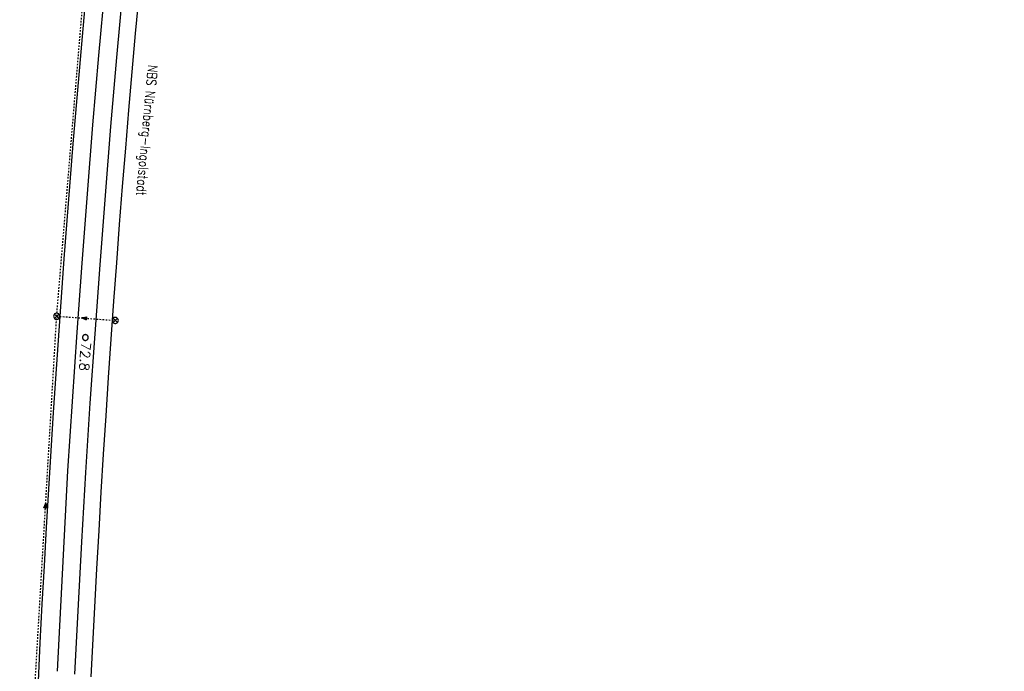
# Model space of a CAD drawing. Extents: x 459406 to 461721, y 413308 to 423218.
# Tile 110 of 256: x 461026 to 461282, y 417025 to 417195. Entities that reach past the tile are written whole.
import ezdxf

# ---------------------------------------------------------------- set-up
doc = ezdxf.new("R2010")
doc.units = 0
doc.header["$LTSCALE"] = 2
doc.header["$MEASUREMENT"] = 0
for name, pattern in [('AUSGEZOGEN', [0]), ('LT00', [0]), ('LT02', [0.4, 0.2, -0.2]), ('STRICHPT-X3', [3, 1.5, -0.75, 0, -0.75])]:
    doc.linetypes.add(name, pattern=pattern)
doc.layers.get('0').update_dxf_attribs({"linetype": 'AUSGEZOGEN'})
for name, color, linetype in [('A-Böschungen', 15, 'CONTINUOUS'), ('ACHSE', 1, 'STRICHPT-X3'), ('FBR', 8, 'CONTINUOUS'), ('LAGEPLAN', 15, 'AUSGEZOGEN'), ('NBS', 7, 'AUSGEZOGEN'), ('NBS-TRASSE', 7, 'CONTINUOUS'), ('RINNE', 200, 'CONTINUOUS')]:
    doc.layers.add(name, color=color, linetype=linetype)
doc.styles.add('ROMANS', font='romans.shx', dxfattribs={"width": 0.8})
doc.styles.get("Standard").update_dxf_attribs({"font": 'TXT.SHX'})

# ---------------------------------------------------------------- blocks, each defined once
blk = doc.blocks.new('SYMB1061')
at = {"linetype": 'LT00'}
blk.add_line((4.9, 0), (-4.9, 0), dxfattribs=at)
for points in [[(-4.9, 0), (0, 15.7), (4.9, 0)], [(-0.1, 15.6), (-4.8, 0), (-4.7, 0), (-0.1, 15.4), (0, 15.5), (-4.6, 0), (-4.4, 0), (0, 15.2), (-4.3, 0.2), (-4.2, 0.2), (0.1, 15), (4.8, 0), (-4.4, 0.1), (-4, 0.2), (0.1, 14.7), (4.5, 0.1), (-3.9, 0.3), (0.1, 14.3), (4.3, 0.3), (-3.6, 0.4), (0.1, 13.9), (4.1, 0.3), (-3.4, 0.5), (0, 13.4), (3.9, 0.5), (-3.2, 0.6), (0.1, 12.9), (3.7, 0.7), (-3, 0.8), (0.1, 12.3), (3.5, 0.8), (-2.7, 0.9), (0.1, 11.8), (3.2, 1), (-2.6, 1.1), (0.1, 11.3), (2.9, 1.2), (-2.2, 1.2), (0.1, 10.8), (2.7, 1.3), (-2, 1.3), (0, 10.2), (2.5, 1.5), (-1.7, 1.5), (-0.1, 9.5), (2.3, 1.6), (-1.5, 1.6), (0, 8.9), (2.1, 1.8), (-1.3, 1.8), (0, 8.3), (1.9, 2), (-1.1, 2), (0, 7.7), (1.6, 2.1), (-1, 2.1), (0, 6.8), (1.4, 2.4), (-0.7, 2.4), (-0.1, 6.3), (1.2, 2.6), (-0.5, 2.6), (0, 5.5), (0.9, 2.8), (-0.4, 2.8), (0, 5), (0.6, 2.9), (-0.2, 3), (0.1, 4.2), (0.5, 3.1), (0, 3.2), (0.1, 3.7), (0.3, 3.4)]]:
    blk.add_lwpolyline(points, dxfattribs=at)
blk = doc.blocks.new('SYMB1626')
at = {"linetype": 'LT00'}
for p, q in [((-2.8, -2.8), (2.8, 2.8)), ((2.8, -2.8), (-2.8, 2.8))]:
    blk.add_line(p, q, dxfattribs=at)
blk.add_lwpolyline([(3.9, 0), (3.8, 1.1), (3.3, 2.1), (2.6, 3), (1.6, 3.6), (0.6, 3.9), (-0.6, 3.9), (-1.6, 3.6), (-2.6, 3), (-3.3, 2.1), (-3.8, 1.1), (-3.9, 0), (-3.8, -1.1), (-3.3, -2.1), (-2.6, -3), (-1.6, -3.6), (-0.6, -3.9), (0.6, -3.9), (1.6, -3.6), (2.6, -3), (3.3, -2.1), (3.8, -1.1), (3.9, 0)], dxfattribs=at)
blk = doc.blocks.new('SYMB0002')
at = {"linetype": 'LT00'}
blk.add_lwpolyline([(19.7, 0), (19.5, 2.5), (19.1, 4.9), (18.3, 7.2), (17.3, 9.5), (15.9, 11.6), (14.3, 13.5), (12.5, 15.2), (10.5, 16.6), (8.4, 17.8), (6.1, 18.7), (3.7, 19.3), (1.2, 19.6), (-1.2, 19.6), (-3.7, 19.3), (-6.1, 18.7), (-8.4, 17.8), (-10.5, 16.6), (-12.5, 15.2), (-14.3, 13.5), (-15.9, 11.6), (-17.3, 9.5), (-18.3, 7.2), (-19.1, 4.9), (-19.5, 2.5), (-19.7, 0), (-19.5, -2.5), (-19.1, -4.9), (-18.3, -7.2), (-17.3, -9.5), (-15.9, -11.6), (-14.3, -13.5), (-12.5, -15.2), (-10.5, -16.6), (-8.4, -17.8), (-6.1, -18.7), (-3.7, -19.3), (-1.2, -19.6), (1.2, -19.6), (3.7, -19.3), (6.1, -18.7), (8.4, -17.8), (10.5, -16.6), (12.5, -15.2), (14.3, -13.5), (15.9, -11.6), (17.3, -9.5), (18.3, -7.2), (19.1, -4.9), (19.5, -2.5), (19.7, 0)], dxfattribs=at)

msp = doc.modelspace()

# ---------------------------------------------------------------- linework, layer by layer
at = {"layer": 'A-Böschungen'}
for points in [[(461047.24, 417246.53), (461046.84, 417242.63), (461045.84, 417232.66), (461044.86, 417222.69), (461043.91, 417212.72), (461042.98, 417202.74), (461042.07, 417192.77), (461041.19, 417182.79), (461040.33, 417172.81), (461039.5, 417162.82), (461038.7, 417152.84), (461037.91, 417142.85), (461037.16, 417132.86), (461036.42, 417122.87), (461035.71, 417112.88), (461035.03, 417102.89), (461034.37, 417092.89), (461033.73, 417082.9), (461033.12, 417072.9), (461032.53, 417062.9), (461031.97, 417052.9), (461031.43, 417042.89), (461030.92, 417032.89), (461030.43, 417022.88)], [(461060.75, 417243.95), (461060.47, 417241.24), (461059.47, 417231.3), (461058.5, 417221.37), (461057.55, 417211.43), (461056.62, 417201.49), (461055.72, 417191.55), (461054.84, 417181.6), (461053.99, 417171.65), (461053.16, 417161.7), (461052.35, 417151.75), (461051.57, 417141.8), (461050.82, 417131.84), (461050.09, 417121.89), (461049.38, 417111.93), (461048.7, 417101.97), (461048.04, 417092.01), (461047.4, 417082.04), (461046.79, 417072.08), (461046.21, 417062.11), (461045.65, 417052.14), (461045.11, 417042.17), (461044.6, 417032.2), (461044.2, 417024)]]:
    msp.add_lwpolyline(points, dxfattribs=at)
at = {"layer": 'ACHSE', "flags": 128}
msp.add_lwpolyline([(461161.88, 420437.76, -0.000001), (461165.78, 420419.42, -0.000002), (461167.09, 420413.31), (461177.49, 420364.41), (461187.91, 420315.5), (461193.11, 420291.05), (461198.32, 420266.6, 0.000013), (461200.55, 420256.1, -0.000008), (461202.78, 420245.61, -0.000126), (461202.84, 420245.34, -0.000011), (461203.52, 420242.15, -0.001203), (461205.52, 420232.59, -0.000771), (461208.59, 420217.67, -0.001324), (461210.77, 420206.86, -0.001044), (461213.46, 420193.14, -0.001041), (461215.82, 420180.84, -0.001046), (461218.13, 420168.58, -0.001043), (461220.38, 420156.31, -0.00104), (461222.59, 420143.98, -0.00104), (461224.74, 420131.65, -0.001043), (461226.84, 420119.35, -0.001046), (461228.88, 420107.04, -0.001042), (461230.89, 420094.68, -0.001044), (461232.83, 420082.32, -0.001045), (461234.73, 420069.98, -0.001048), (461236.57, 420057.6, -0.00105), (461238.36, 420045.24, -0.001042), (461240.1, 420032.88, -0.00104), (461241.79, 420020.48, -0.001038), (461243.43, 420008.07, -0.00104), (461245.01, 419995.69, -0.001048), (461246.55, 419983.28, -0.001048), (461248.03, 419970.87, -0.001045), (461249.46, 419958.47, -0.001042), (461250.84, 419946.03, -0.00104), (461252.16, 419933.58, -0.001043), (461253.44, 419921.16, -0.001047), (461254.66, 419908.73, -0.001046), (461255.83, 419896.28, -0.001044), (461256.95, 419883.83, -0.001044), (461258.01, 419871.37, -0.001042), (461259.03, 419858.92, -0.001041), (461259.99, 419846.45, -0.001045), (461260.9, 419833.96, -0.00105), (461261.76, 419821.51, -0.001044), (461262.56, 419809.09, -0.001035), (461263.31, 419796.56, -0.001039), (461264.02, 419784.01, -0.001052), (461264.67, 419771.6, -0.001051), (461265.26, 419759.2, -0.001036), (461265.81, 419746.63, -0.001035), (461266.31, 419734.06, -0.001048), (461266.74, 419721.64, -0.001053), (461267.13, 419709.21, -0.001043), (461267.47, 419696.65, -0.001038), (461267.78, 419683.02, -0.001246), (461267.99, 419671.66, -0.000845), (461268.2, 419656.35, -0.001335), (461268.29, 419646.66, -0.000076), (461268.34, 419639.67, -0.000344), (461268.35, 419638.12, -0.000008), (461268.39, 419629.89, 0.000017), (461268.44, 419621.66, 0.000001), (461268.5, 419609.16, -0.000009), (461268.57, 419596.66, -0.000011), (461268.64, 419584.16, 0.000013), (461268.7, 419571.66, 0.000007), (461268.77, 419559.16, -0.00001), (461268.84, 419546.66), (461269.1, 419496.66), (461269.37, 419446.66), (461269.63, 419396.66), (461269.9, 419346.67), (461270.16, 419296.67), (461270.43, 419246.67), (461270.69, 419196.67), (461270.96, 419146.67), (461271.22, 419096.67), (461271.49, 419046.67), (461271.75, 418996.67, -0.00001), (461271.82, 418984.17, 0.000007), (461271.88, 418971.67, 0.000013), (461271.95, 418959.17, -0.00001), (461272.02, 418946.67, -0.00001), (461272.08, 418934.17, 0.00001), (461272.15, 418921.67, 0.00001), (461272.21, 418909.17, -0.00001), (461272.28, 418896.67, -0.00001), (461272.35, 418884.17, 0.00001), (461272.41, 418871.67, 0.00001), (461272.48, 418859.17, -0.000008), (461272.55, 418846.67, -0.000012), (461272.61, 418834.17, 0.000001), (461272.68, 418821.67, 0.000028), (461272.72, 418813.34, -0.000014), (461272.77, 418805, -0.000517), (461272.77, 418803.54, -0.00011), (461272.79, 418796.67, -0.00198), (461272.78, 418786.97, -0.001256), (461272.67, 418771.67, -0.001874), (461272.51, 418760.32, -0.00156), (461272.22, 418746.68, -0.001561), (461271.89, 418734.16, -0.001568), (461271.47, 418721.69, -0.001564), (461270.98, 418709.23, -0.001556), (461270.41, 418696.71, -0.001558), (461269.76, 418684.2, -0.001564), (461269.03, 418671.75, -0.001572), (461268.22, 418659.29, -0.001568), (461267.34, 418646.81, -0.001561), (461266.38, 418634.35, -0.001559), (461265.34, 418621.89, -0.001562), (461264.22, 418609.41, -0.001569), (461263.02, 418597, -0.001568), (461261.75, 418584.58, -0.001563), (461260.4, 418572.14, -0.001556), (461258.97, 418559.71, -0.001558), (461257.46, 418547.31, -0.001565), (461255.88, 418534.9, -0.001566), (461254.22, 418522.52, -0.001565), (461252.48, 418510.16, -0.001561), (461250.66, 418497.77, -0.001562), (461248.77, 418485.4, -0.001565), (461246.8, 418473.07, -0.001567), (461244.75, 418460.75, -0.001565), (461242.63, 418448.42, -0.001562), (461240.43, 418436.12, -0.001561), (461238.15, 418423.83, -0.001563), (461235.79, 418411.54, -0.001567), (461233.36, 418399.29, -0.001565), (461230.85, 418387.07, -0.00156), (461228.26, 418374.82, -0.001559), (461225.6, 418362.59, -0.001563), (461222.86, 418350.41, -0.001567), (461220.05, 418338.24, -0.001564), (461217.16, 418326.07, -0.001562), (461214.19, 418313.92, -0.001563), (461211.15, 418301.8, -0.001563), (461207.62, 418288.1, -0.002038), (461204.84, 418277.61, -0.001089), (461200.88, 418263.05, -0.001658), (461198.22, 418253.5, -0.000013), (461197.53, 418251.04, -0.000228), (461197.49, 418250.9, -0.000007), (461194.46, 418240.17, 0.000006), (461191.43, 418229.44), (461184.63, 418205.39), (461177.83, 418181.33, 0.000005), (461174.44, 418169.3, -0.000005), (461171.04, 418157.27, -0.000019), (461167.64, 418145.24, 0.000019), (461164.24, 418133.21), (461157.44, 418109.15), (461150.65, 418085.09, 0.000005), (461147.25, 418073.06, -0.000001), (461143.85, 418061.03, -0.000002), (461140.45, 418049.01, -0.000002), (461137.05, 418036.98, -0.000015), (461133.65, 418024.95, 0.000019), (461130.25, 418012.92), (461123.46, 417988.86), (461116.66, 417964.8, 0.000001), (461115.31, 417960.01, 0.000001), (461112.35, 417949.55, 0.000375), (461111.88, 417947.88, 0.000088), (461109.88, 417940.74, 0.001331), (461107.28, 417931.38, 0.000846), (461103.25, 417916.63, 0.001238), (461100.29, 417905.61, 0.001041), (461096.83, 417892.47, 0.001036), (461093.69, 417880.37, 0.001036), (461090.61, 417868.26, 0.001038), (461087.57, 417856.12, 0.00104), (461084.59, 417844, 0.001041), (461081.65, 417831.86, 0.001037), (461078.77, 417819.68, 0.001037), (461075.93, 417807.51, 0.001036), (461073.15, 417795.32, 0.001043), (461070.41, 417783.09, 0.001049), (461067.73, 417770.91, 0.00104), (461065.11, 417758.74, 0.001034), (461062.53, 417746.46, 0.00103), (461059.99, 417734.18, 0.001036), (461057.52, 417721.97, 0.001044), (461055.1, 417709.74, 0.001039), (461052.71, 417697.44, 0.00104), (461050.38, 417685.14, 0.001043), (461048.11, 417672.86, 0.001039), (461045.89, 417660.59, 0.001034), (461043.72, 417648.25, 0.001037), (461041.59, 417635.89, 0.001045), (461039.53, 417623.61, 0.001043), (461037.52, 417611.32, 0.001035), (461035.54, 417598.93, 0.001032), (461033.62, 417586.54, 0.001037), (461031.76, 417574.21, 0.001044), (461029.95, 417561.86, 0.001041), (461028.19, 417549.47, 0.001039), (461026.47, 417537.08, 0.00104), (461024.82, 417524.7, 0.001038), (461023.21, 417512.31, 0.001036), (461021.65, 417499.9, 0.001039), (461020.15, 417487.47, 0.001043), (461018.7, 417475.08, 0.001041), (461017.3, 417462.68, 0.001038), (461015.95, 417450.23, 0.001035), (461014.65, 417437.76, 0.00104), (461013.4, 417425.36, 0.001038), (461012.21, 417412.95, 0.001032), (461011.07, 417400.47, 0.001036), (461009.97, 417388, 0.001039), (461008.93, 417375.56, 0.001048), (461007.95, 417363.09, 0.001048), (461007.01, 417350.63, 0.001037), (461005.98, 417336.12, 0.001443), (461005.3, 417325.69, 0.000621), (461004.39, 417310.95, 0.000896), (461003.79, 417300.74, 0.000001), (461003.78, 417300.53, 0.000151), (461003.78, 417300.53, 0.000033), (461003.08, 417288.15, -0.000002), (461002.39, 417275.78), (461000.98, 417250.82), (460999.58, 417225.86), (460996.77, 417175.93), (460993.97, 417126.01, 0), (460992.56, 417101.05, 0), (460991.16, 417076.09), (460988.35, 417026.17, 0.000005), (460987.42, 417009.53, 0.000002), (460985.55, 416976.25)], format="xyb", dxfattribs=at)
at = {"layer": 'FBR'}
for points in [[(460982.61, 417226.81), (460979.8, 417176.89), (460976.99, 417126.97), (460975.59, 417102.01), (460974.19, 417077.05), (460971.38, 417027.13, 0.000005), (460970.45, 417010.48, 0.000002), (460968.57, 416977.2, 0.000002)], [(460997.83, 417225.95), (460995.03, 417176.03), (460992.22, 417126.11), (460990.82, 417101.15), (460989.41, 417076.19), (460986.61, 417026.27, 0.000005), (460985.67, 417009.63, 0.000002), (460983.8, 416976.35, 0.000002)], [(461001.33, 417225.76), (460998.52, 417175.84), (460995.71, 417125.91), (460994.31, 417100.95), (460992.91, 417075.99), (460990.1, 417026.07, 0.000005), (460989.17, 417009.43, 0.000002), (460987.3, 416976.15, 0.000002)], [(461016.8, 417224.89), (461014, 417174.97), (461011.19, 417125.04), (461009.79, 417100.08), (461008.38, 417075.12), (461005.58, 417025.2, 0.000005), (461004.64, 417008.56, 0.000002), (461002.77, 416975.28, 0.000002)], [(460986.11, 417289.1, -0.000002), (460985.41, 417276.73)], [(461001.33, 417288.25, -0.000002), (461000.64, 417275.88)], [(461004.83, 417288.05, -0.000002), (461004.13, 417275.68)], [(461020.3, 417287.18, -0.000002), (461019.61, 417274.81)], [(460939.56, 416465.53, -0.000001), (460938.86, 416453.05)], [(460955.04, 416464.66, -0.000001), (460954.34, 416452.18)], [(460958.53, 416464.46, -0.000001), (460957.83, 416451.98)], [(460973.76, 416463.6, -0.000001), (460973.06, 416451.12)]]:
    msp.add_lwpolyline(points, format="xyb", dxfattribs=at)
at = {"layer": 'LAGEPLAN', "linetype": 'LT02'}
for q in [(461043.58, 417217.78), (461050.53, 417116.85)]:
    msp.add_line((461035.27, 417117.94), q, dxfattribs=at)
msp.add_lwpolyline([(461026.31, 416931.85), (461026.33, 416932.77), (461028.31, 416992.9), (461029.39, 417017.92), (461035.27, 417117.94)], dxfattribs=at)
at = {"layer": 'NBS-TRASSE'}
for points in [[(461051.88, 417245.64), (461051.28, 417239.87), (461049.5, 417221.87), (461047.8, 417203.87), (461046.18, 417185.86), (461044.63, 417167.84), (461043.17, 417149.82), (461041.79, 417131.79), (461040.48, 417113.76), (461039.26, 417095.71), (461038.11, 417077.67), (461035.38, 417025.43)], [(461056.51, 417244.76), (461055.96, 417239.35), (461054.17, 417221.37), (461052.47, 417203.38), (461050.85, 417185.38), (461049.31, 417167.37), (461047.85, 417149.36), (461046.46, 417131.34), (461045.16, 417113.31), (461043.94, 417095.28), (461042.8, 417077.25), (461041.73, 417059.2), (461040.75, 417041.16), (461039.93, 417024.69)]]:
    msp.add_lwpolyline(points, dxfattribs=at)
at = {"layer": 'RINNE'}
msp.add_lwpolyline([(461001.33, 417288.25, -0.000002), (461000.64, 417275.88)], format="xyb", dxfattribs=at)

# ---------------------------------------------------------------- block references
at = {"layer": 'LAGEPLAN', "zscale": 0.2539999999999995}
for name, p, xscale, yscale, rotation in [('SYMB1626', (461035.27, 417117.94), 0.2031999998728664, 0.2031999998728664, 359.9984828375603), ('SYMB1061', (461043.01, 417117.38), 0.0761999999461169, 0.0761999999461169, 82.82121283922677), ('SYMB1626', (461050.53, 417116.85), 0.2031999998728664, 0.2031999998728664, 359.9984828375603), ('SYMB1061', (461032.33, 417068.02), 0.0761999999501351, 0.0761999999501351, 355.7060628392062)]:
    msp.add_blockref(name, p, dxfattribs=dict(at, xscale=xscale, yscale=yscale, rotation=rotation))
at = {"layer": 'NBS-TRASSE', "xscale": 0.0380999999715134, "yscale": 0.0380999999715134, "zscale": 0.2539999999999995, "rotation": 266.8671128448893}
msp.add_blockref('SYMB0002', (461042.74, 417112.39), dxfattribs=at)

# ---------------------------------------------------------------- texts
at = {"layer": 'NBS', "style": 'ROMANS', "oblique": 360, "width": 0.8}
msp.add_text('NBS Nürnberg-Ingolstadt', height=2.5, rotation=264.7944, dxfattribs=at).set_placement((461059.1, 417183.5))
at = {"layer": 'NBS-TRASSE', "oblique": 360}
msp.add_text('72.8', height=2.5, rotation=266.0103, dxfattribs=at).set_placement((461041.66, 417111.26))

doc.saveas('drawing.dxf')
